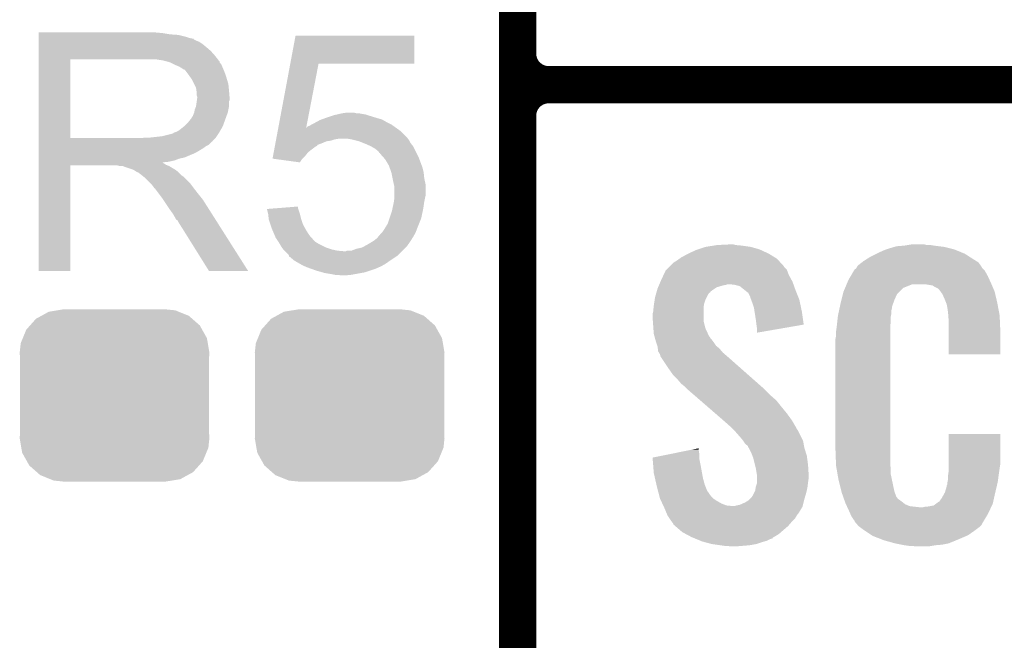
# Model space of a CAD drawing. Extents: x -1.3 to 24.2, y -3.9 to 53.4.
# Tile 17 of 61: x 16.8 to 20.8, y 6.6 to 9.2. Entities that reach past the tile are written whole.
import ezdxf

# ---------------------------------------------------------------- set-up
doc = ezdxf.new("R2010")
doc.units = 0
doc.layers.get('0').update_dxf_attribs({"linetype": 'CONTINUOUS'})
doc.layers.add('UART_I2C_SPI_2_CLICK_V100_GTO', color=14, linetype='CONTINUOUS')
doc.layers.add('UART_I2C_SPI_2_CLICK_V100_GTS', color=12, linetype='CONTINUOUS')

# ---------------------------------------------------------------- blocks, each defined once
blk = doc.blocks.new('CUSTOM_73')
for points in [[(-0.320744, 0.31339), (-0.298526, 0.325596), (0.317222, 0.31339), (0.30335, 0.325596)], [(-0.298526, 0.325596), (-0.268438, 0.342124), (0.30335, 0.325596), (0.2622, 0.342124)], [(-0.268438, 0.342124), (-0.233628, 0.347838), (0.2622, 0.342124), (0.247972, 0.347838)], [(-0.233628, 0.347838), (-0.20955, 0.35179), (0.247972, 0.347838), (0.20955, 0.35179)], [(-0.360486, 0.26887), (-0.34504, 0.286174), (0.357822, 0.26887), (0.348152, 0.286174)], [(-0.34504, 0.286174), (-0.320744, 0.31339), (0.348152, 0.286174), (0.317222, 0.31339)], [(-0.37475, 0.234078), (-0.360486, 0.26887), (0.377262, 0.234078), (0.357822, 0.26887)], [(-0.38735, 0.17526), (-0.383124, 0.213652), (0.38735, 0.17526), (0.380766, 0.213652)], [(-0.383124, 0.213652), (-0.37475, 0.234078), (0.380766, 0.213652), (0.377262, 0.234078)], [(-0.38608, 0.154124), (-0.38735, 0.17526), (0.38608, 0.154124), (0.38735, 0.17526)], [(-0.38608, -0.154124), (-0.38608, 0.154124), (0.38608, -0.154124), (0.38608, 0.154124)], [(-0.38735, -0.17526), (-0.38608, -0.154124), (0.38735, -0.17526), (0.38608, -0.154124)], [(-0.380764, -0.213652), (-0.38735, -0.17526), (0.383124, -0.213652), (0.38735, -0.17526)], [(-0.377262, -0.234078), (-0.380764, -0.213652), (0.374748, -0.234078), (0.383124, -0.213652)], [(-0.35782, -0.26887), (-0.377262, -0.234078), (0.360486, -0.26887), (0.374748, -0.234078)], [(-0.348152, -0.286174), (-0.35782, -0.26887), (0.345038, -0.286174), (0.360486, -0.26887)], [(-0.31722, -0.31339), (-0.348152, -0.286174), (0.320744, -0.31339), (0.345038, -0.286174)], [(-0.30335, -0.325596), (-0.31722, -0.31339), (0.298524, -0.325596), (0.320744, -0.31339)], [(-0.262198, -0.342124), (-0.30335, -0.325596), (0.268438, -0.342124), (0.298524, -0.325596)], [(-0.247972, -0.347838), (-0.262198, -0.342124), (0.233626, -0.347838), (0.268438, -0.342124)], [(-0.20955, -0.35179), (-0.247972, -0.347838), (0.20955, -0.35179), (0.233626, -0.347838)]]:
    blk.add_solid(points)

msp = doc.modelspace()

# ---------------------------------------------------------------- linework, layer by layer
at = {"layer": 'UART_I2C_SPI_2_CLICK_V100_GTO', "const_width": 0.1524}
for points in [[(18.8468, -0.5588), (18.8468, 18.3388)], [(18.8468, 9.017), (18.8468, 11.303)], [(18.9738, 8.89), (24.13, 8.89)], [(18.9738, 8.89), (24.13, 8.89)], [(18.8468, 6.477), (18.8468, 8.763)]]:
    msp.add_lwpolyline(points, dxfattribs=at)
for points in [[(18.8468, 9.017, 0.4142136), (18.9738, 8.89)], [(18.9738, 8.89, 0.4142136), (18.8468, 8.763)], [(18.9738, 8.89, 0.4142136), (18.8468, 8.763)]]:
    msp.add_lwpolyline(points, format="xyb", dxfattribs=at)
at = {"layer": 'UART_I2C_SPI_2_CLICK_V100_GTO'}
for points in [[(16.89102, 9.10082), (16.891022, 9.10336), (17.39646, 9.10082), (17.36852, 9.10336)], [(16.89102, 9.09574), (16.89102, 9.10082), (17.426938, 9.09574), (17.39646, 9.10082)], [(16.89102, 9.0932), (16.89102, 9.09574), (17.4625, 9.0932), (17.426938, 9.09574)], [(16.89102, 9.08558), (16.89102, 9.0932), (17.492978, 9.08558), (17.4625, 9.0932)], [(17.918674, 8.97636), (17.940032, 9.090638), (18.425138, 8.97636), (18.42516, 9.090638)], [(17.940032, 9.090638), (17.940038, 9.09066), (18.42516, 9.090638), (17.940038, 9.09066)], [(16.89102, 9.0805), (16.89102, 9.08558), (17.508222, 9.0805), (17.492978, 9.08558)], [(16.89102, 9.07796), (16.89102, 9.0805), (17.520922, 9.07796), (17.508222, 9.0805)], [(16.89102, 9.077938), (16.89102, 9.07796), (17.52346, 9.077938), (17.520922, 9.07796)], [(16.89102, 9.075414), (16.89102, 9.077938), (17.523474, 9.075414), (17.52346, 9.077938)], [(16.89102, 9.07034), (16.89102, 9.075414), (17.53362, 9.07034), (17.523474, 9.075414)], [(16.89102, 9.065258), (16.89102, 9.07034), (17.546322, 9.065258), (17.53362, 9.07034)], [(16.89102, 9.0551), (16.89102, 9.065258), (17.56156, 9.0551), (17.546322, 9.065258)], [(16.89102, 9.0424), (16.89102, 9.0551), (17.5768, 9.0424), (17.56156, 9.0551)], [(16.891018, 9.006842), (16.89102, 9.02716), (17.61236, 9.006842), (17.594582, 9.02716)], [(16.891018, 8.99414), (16.891018, 9.006842), (17.622238, 8.99414), (17.61236, 9.006842)], [(16.89102, 9.02716), (16.89102, 9.0424), (17.594582, 9.02716), (17.5768, 9.0424)], [(16.891012, 8.671582), (16.891018, 8.99412), (17.02054, 8.671582), (17.020542, 8.99412)], [(16.891018, 8.99412), (16.891018, 8.99414), (17.020542, 8.99412), (17.32788, 8.99414)], [(17.399002, 8.98906), (17.365982, 8.99414), (17.626188, 8.98906), (17.622238, 8.99414)], [(17.417642, 8.983976), (17.399002, 8.98906), (17.63014, 8.983976), (17.626188, 8.98906)], [(17.42694, 8.98144), (17.417642, 8.983976), (17.630144, 8.98144), (17.63014, 8.983976)], [(17.426952, 8.981434), (17.42694, 8.98144), (17.630144, 8.981434), (17.630144, 8.98144)], [(17.44726, 8.97128), (17.426952, 8.981434), (17.63776, 8.97128), (17.630144, 8.981434)], [(17.46504, 8.96366), (17.44726, 8.97128), (17.640808, 8.96366), (17.63776, 8.97128)], [(17.869776, 8.714746), (17.91867, 8.976342), (17.983694, 8.714746), (18.033996, 8.976342)], [(17.91867, 8.976342), (17.918674, 8.97636), (18.033996, 8.976342), (18.425138, 8.97636)], [(17.47351, 8.95858), (17.46504, 8.96366), (17.64284, 8.95858), (17.640808, 8.96366)], [(17.47774, 8.956042), (17.47351, 8.95858), (17.643928, 8.956042), (17.64284, 8.95858)], [(17.485364, 8.95096), (17.47774, 8.956042), (17.646106, 8.95096), (17.643928, 8.956042)], [(17.487904, 8.950952), (17.485364, 8.95096), (17.64611, 8.950952), (17.646106, 8.95096)], [(17.49552, 8.9408), (17.487904, 8.950952), (17.65046, 8.9408), (17.64611, 8.950952)], [(17.50314, 8.93064), (17.49552, 8.9408), (17.653848, 8.93064), (17.65046, 8.9408)], [(17.512212, 8.91794), (17.50314, 8.93064), (17.65808, 8.91794), (17.653848, 8.93064)], [(17.51584, 8.912858), (17.512212, 8.91794), (17.659606, 8.912858), (17.65808, 8.91794)], [(17.526, 8.892538), (17.51584, 8.912858), (17.6657, 8.892538), (17.659606, 8.912858)], [(17.53362, 8.877296), (17.526, 8.892538), (17.667226, 8.877296), (17.6657, 8.892538)], [(17.535072, 8.86714), (17.53362, 8.877296), (17.66824, 8.86714), (17.667226, 8.877296)], [(17.53616, 8.859518), (17.535072, 8.86714), (17.668876, 8.859518), (17.66824, 8.86714)], [(17.536162, 8.846818), (17.53616, 8.859518), (17.669934, 8.846818), (17.668876, 8.859518)], [(17.5387, 8.839196), (17.536162, 8.846818), (17.67057, 8.839196), (17.669934, 8.846818)], [(17.533618, 8.801098), (17.53652, 8.821416), (17.66824, 8.801098), (17.66824, 8.821416)], [(17.53652, 8.821416), (17.537246, 8.826496), (17.66824, 8.821416), (17.670778, 8.826496)], [(17.537246, 8.826496), (17.5387, 8.83666), (17.670778, 8.826496), (17.670778, 8.83666)], [(17.5387, 8.836662), (17.5387, 8.839196), (17.67078, 8.836662), (17.67057, 8.839196)], [(17.5387, 8.83666), (17.5387, 8.836662), (17.670778, 8.83666), (17.67078, 8.836662)], [(17.520918, 8.762998), (17.525998, 8.775698), (17.658538, 8.762998), (17.663156, 8.775698)], [(17.525998, 8.7757), (17.52854, 8.788398), (17.663158, 8.7757), (17.665698, 8.788398)], [(17.525998, 8.775698), (17.525998, 8.7757), (17.663156, 8.775698), (17.663158, 8.7757)], [(17.52854, 8.788398), (17.533618, 8.801098), (17.665698, 8.788398), (17.66824, 8.801098)], [(18.089884, 8.763), (18.0975, 8.765538), (18.24228, 8.763), (18.234666, 8.765538)], [(18.0975, 8.765538), (18.108502, 8.768078), (18.234666, 8.765538), (18.227042, 8.768078)], [(18.108502, 8.768078), (18.119516, 8.77062), (18.227042, 8.768078), (18.2118, 8.77062)], [(18.119516, 8.77062), (18.13052, 8.77316), (18.2118, 8.77062), (18.199102, 8.77316)], [(18.13052, 8.77316), (18.148302, 8.7757), (18.188942, 8.77316), (18.178782, 8.7757)], [(17.487898, 8.722358), (17.5006, 8.73506), (17.643762, 8.722358), (17.64838, 8.73506)], [(17.5006, 8.73506), (17.510758, 8.747758), (17.64838, 8.73506), (17.652998, 8.747758)], [(17.510758, 8.747758), (17.513298, 8.7503), (17.652998, 8.747758), (17.653922, 8.7503)], [(17.513298, 8.7503), (17.51584, 8.755378), (17.653922, 8.7503), (17.655768, 8.755378)], [(17.51584, 8.755378), (17.520918, 8.762998), (17.655768, 8.755378), (17.658538, 8.762998)], [(17.998444, 8.722362), (18.006058, 8.727438), (18.338288, 8.722362), (18.33118, 8.727438)], [(18.006058, 8.727438), (18.006062, 8.72744), (18.33118, 8.727438), (18.331178, 8.72744)], [(18.006062, 8.72744), (18.01622, 8.73252), (18.331178, 8.72744), (18.32102, 8.73252)], [(18.01622, 8.73252), (18.025364, 8.7376), (18.32102, 8.73252), (18.31086, 8.7376)], [(18.025364, 8.7376), (18.039082, 8.74522), (18.31086, 8.7376), (18.297528, 8.74522)], [(18.039082, 8.74522), (18.046066, 8.74776), (18.297528, 8.74522), (18.293082, 8.74776)], [(18.046066, 8.74776), (18.060034, 8.75284), (18.293082, 8.74776), (18.2753, 8.75284)], [(18.060034, 8.75284), (18.06702, 8.75538), (18.2753, 8.75284), (18.267046, 8.75538)], [(18.06702, 8.75538), (18.089884, 8.763), (18.267046, 8.75538), (18.24228, 8.763)], [(17.393918, 8.67918), (17.434558, 8.68934), (17.618286, 8.67918), (17.625062, 8.68934)], [(17.437096, 8.68934), (17.444716, 8.694418), (17.625062, 8.68934), (17.628024, 8.694418)], [(17.444716, 8.694418), (17.452338, 8.69696), (17.628024, 8.694418), (17.629506, 8.69696)], [(17.452338, 8.69696), (17.462498, 8.702038), (17.629506, 8.69696), (17.632468, 8.702038)], [(17.462498, 8.702038), (17.484722, 8.719818), (17.632468, 8.702038), (17.64284, 8.719818)], [(17.484722, 8.719818), (17.487898, 8.722358), (17.64284, 8.719818), (17.643762, 8.722358)], [(17.861704, 8.671558), (17.867402, 8.702038), (18.39722, 8.671558), (18.366742, 8.702038)], [(17.867402, 8.702038), (17.869342, 8.712424), (18.366742, 8.702038), (18.352202, 8.712424)], [(17.869342, 8.712424), (17.869772, 8.714718), (17.98324, 8.712424), (17.9832, 8.714718)], [(17.869772, 8.714718), (17.869776, 8.714746), (17.984592, 8.714718), (17.985746, 8.714746)], [(17.983686, 8.714696), (17.9832, 8.714718), (17.983686, 8.714696), (17.984592, 8.714718)], [(17.98324, 8.712424), (17.983686, 8.714696), (18.352202, 8.712424), (18.34902, 8.714696)], [(17.983686, 8.714696), (17.983694, 8.714746), (18.34902, 8.714696), (18.34895, 8.714746)], [(17.985746, 8.714746), (17.990824, 8.71982), (18.34895, 8.714746), (18.341846, 8.71982)], [(17.990824, 8.71982), (17.998444, 8.722362), (18.341846, 8.71982), (18.338288, 8.722362)], [(16.89101, 8.65886), (16.891012, 8.661394), (17.602178, 8.65886), (17.6022, 8.661394)], [(16.89101, 8.658854), (16.89101, 8.65886), (17.599654, 8.658854), (17.602178, 8.65886)], [(16.89101, 8.643618), (16.89101, 8.658854), (17.584416, 8.643618), (17.599654, 8.658854)], [(16.891012, 8.67156), (16.891012, 8.671582), (17.310098, 8.67156), (17.02054, 8.671582)], [(16.891012, 8.661394), (16.891012, 8.67156), (17.6022, 8.661394), (17.61236, 8.67156)], [(17.310098, 8.67156), (17.327864, 8.674098), (17.61236, 8.67156), (17.614898, 8.674098)], [(17.327864, 8.674098), (17.32788, 8.6741), (17.614898, 8.674098), (17.614898, 8.6741)], [(17.348198, 8.6741), (17.393918, 8.67918), (17.614898, 8.6741), (17.618286, 8.67918)], [(17.85648, 8.643604), (17.857908, 8.65124), (18.02892, 8.643604), (18.04924, 8.65124)], [(17.857908, 8.65124), (17.859332, 8.658858), (18.04924, 8.65124), (18.067018, 8.658858)], [(17.859332, 8.658858), (17.859806, 8.6614), (18.067018, 8.658858), (18.084798, 8.6614)], [(17.859806, 8.6614), (17.860756, 8.666478), (18.084798, 8.6614), (18.100038, 8.666478)], [(17.860756, 8.666478), (17.86123, 8.66902), (18.100038, 8.666478), (18.115278, 8.66902)], [(17.86123, 8.66902), (17.861704, 8.671558), (18.399124, 8.66902), (18.39722, 8.671558)], [(18.16862, 8.66648), (18.153378, 8.66902), (18.40103, 8.66648), (18.399124, 8.66902)], [(18.188948, 8.661398), (18.16862, 8.66648), (18.40484, 8.661398), (18.40103, 8.66648)], [(18.199098, 8.65886), (18.188948, 8.661398), (18.40611, 8.65886), (18.40484, 8.661398)], [(18.21815, 8.65124), (18.199098, 8.65886), (18.40992, 8.65124), (18.40611, 8.65886)], [(18.2245, 8.6487), (18.21815, 8.65124), (18.411954, 8.6487), (18.40992, 8.65124)], [(18.247358, 8.63854), (18.2245, 8.6487), (18.420082, 8.63854), (18.411954, 8.6487)], [(16.89101, 8.638538), (16.89101, 8.643618), (17.57426, 8.638538), (17.584416, 8.643618)], [(16.89101, 8.630918), (16.89101, 8.638538), (17.564098, 8.630918), (17.57426, 8.638538)], [(16.89101, 8.61568), (16.89101, 8.630918), (17.5387, 8.61568), (17.564098, 8.630918)], [(16.89101, 8.60806), (16.89101, 8.61568), (17.52346, 8.60806), (17.5387, 8.61568)], [(16.89101, 8.59282), (16.89101, 8.60806), (17.487898, 8.59282), (17.52346, 8.60806)], [(17.848412, 8.60044), (17.850786, 8.613138), (17.98066, 8.60044), (17.990818, 8.613138)], [(17.850786, 8.613138), (17.852686, 8.6233), (17.990818, 8.613138), (18.00352, 8.6233)], [(17.852686, 8.6233), (17.855534, 8.638538), (18.00352, 8.6233), (18.02384, 8.638538)], [(17.855534, 8.638538), (17.856008, 8.641074), (18.02384, 8.638538), (18.028906, 8.641074)], [(17.856008, 8.641074), (17.85648, 8.643604), (18.028906, 8.641074), (18.02892, 8.643604)], [(18.247362, 8.638538), (18.247358, 8.63854), (18.420082, 8.638538), (18.420082, 8.63854)], [(18.265138, 8.628382), (18.247362, 8.638538), (18.42516, 8.628382), (18.420082, 8.638538)], [(18.277838, 8.618222), (18.265138, 8.628382), (18.43024, 8.618222), (18.42516, 8.628382)], [(18.282916, 8.610608), (18.277838, 8.618222), (18.434048, 8.610608), (18.43024, 8.618222)], [(18.285438, 8.6106), (18.282916, 8.610608), (18.434052, 8.6106), (18.434048, 8.610608)], [(18.28546, 8.608066), (18.285438, 8.6106), (18.435318, 8.608066), (18.434052, 8.6106)], [(18.29901, 8.59282), (18.28546, 8.608066), (18.44294, 8.59282), (18.435318, 8.608066)], [(16.891008, 8.569958), (16.89101, 8.572466), (17.399004, 8.569958), (17.396492, 8.572466)], [(16.891008, 8.567418), (16.891008, 8.569958), (17.404082, 8.567418), (17.399004, 8.569958)], [(16.891008, 8.56234), (16.891008, 8.567418), (17.4117, 8.56234), (17.404082, 8.567418)], [(16.89101, 8.587738), (16.89101, 8.59282), (17.465038, 8.587738), (17.487898, 8.59282)], [(16.89101, 8.58012), (16.89101, 8.587738), (17.444718, 8.58012), (17.465038, 8.587738)], [(16.89101, 8.57504), (16.89101, 8.58012), (17.421858, 8.57504), (17.444718, 8.58012)], [(16.89101, 8.572466), (16.89101, 8.57504), (17.396492, 8.572466), (17.421858, 8.57504)], [(17.846044, 8.587762), (17.848412, 8.60044), (17.967982, 8.587762), (17.98066, 8.60044)], [(17.846206, 8.58774), (17.846044, 8.587762), (17.96796, 8.58774), (17.967982, 8.587762)], [(17.957788, 8.572502), (17.846206, 8.58774), (17.957788, 8.572502), (17.96796, 8.58774)], [(18.305778, 8.585202), (18.29901, 8.59282), (18.445798, 8.585202), (18.44294, 8.59282)], [(18.32102, 8.559802), (18.305778, 8.585202), (18.455322, 8.559802), (18.445798, 8.585202)], [(16.891, 8.128022), (16.891008, 8.559778), (17.020518, 8.128022), (17.02054, 8.559778)], [(16.891008, 8.5598), (16.891008, 8.56234), (17.418052, 8.5598), (17.4117, 8.56234)], [(16.891008, 8.559778), (16.891008, 8.5598), (17.02054, 8.559778), (17.213578, 8.5598)], [(17.223738, 8.55726), (17.213578, 8.5598), (17.424402, 8.55726), (17.418052, 8.5598)], [(17.238974, 8.554726), (17.236434, 8.55726), (17.428626, 8.554726), (17.424402, 8.55726)], [(17.241516, 8.55472), (17.238974, 8.554726), (17.428636, 8.55472), (17.428626, 8.554726)], [(17.271998, 8.54456), (17.241516, 8.55472), (17.445568, 8.54456), (17.428636, 8.55472)], [(17.277078, 8.54202), (17.271998, 8.54456), (17.4498, 8.54202), (17.445568, 8.54456)], [(17.282158, 8.53948), (17.277078, 8.54202), (17.452976, 8.53948), (17.4498, 8.54202)], [(17.289778, 8.534402), (17.282158, 8.53948), (17.459324, 8.534402), (17.452976, 8.53948)], [(17.294856, 8.531862), (17.289778, 8.534402), (17.462498, 8.531862), (17.459324, 8.534402)], [(17.297394, 8.53186), (17.294856, 8.531862), (17.4625, 8.53186), (17.462498, 8.531862)], [(17.29994, 8.529322), (17.297394, 8.53186), (17.465038, 8.529322), (17.4625, 8.53186)], [(17.3101, 8.5217), (17.29994, 8.529322), (17.47266, 8.5217), (17.465038, 8.529322)], [(18.323792, 8.552178), (18.32102, 8.559802), (18.45818, 8.552178), (18.455322, 8.559802)], [(18.331178, 8.53186), (18.323792, 8.552178), (18.46326, 8.53186), (18.45818, 8.552178)], [(18.33118, 8.531858), (18.331178, 8.53186), (18.46326, 8.531858), (18.46326, 8.53186)], [(18.33626, 8.50646), (18.33118, 8.531858), (18.4658, 8.50646), (18.46326, 8.531858)], [(17.313276, 8.51916), (17.3101, 8.5217), (17.4752, 8.51916), (17.47266, 8.5217)], [(17.319628, 8.514078), (17.313276, 8.51916), (17.482822, 8.514078), (17.4752, 8.51916)], [(17.322798, 8.511542), (17.319628, 8.514078), (17.485358, 8.511542), (17.482822, 8.514078)], [(17.345662, 8.488678), (17.322798, 8.511542), (17.50822, 8.488678), (17.485358, 8.511542)], [(17.353278, 8.48106), (17.345662, 8.488678), (17.513936, 8.48106), (17.50822, 8.488678)], [(18.34134, 8.4836), (18.33626, 8.50646), (18.47088, 8.4836), (18.4658, 8.50646)], [(17.360898, 8.4709), (17.353278, 8.48106), (17.521556, 8.4709), (17.513936, 8.48106)], [(17.36217, 8.46836), (17.360898, 8.4709), (17.52346, 8.46836), (17.521556, 8.4709)], [(17.363434, 8.465834), (17.36217, 8.46836), (17.525426, 8.465834), (17.52346, 8.46836)], [(17.36597, 8.46582), (17.363434, 8.465834), (17.525436, 8.46582), (17.525426, 8.465834)], [(17.381216, 8.4455), (17.36597, 8.46582), (17.54124, 8.4455), (17.525436, 8.46582)], [(17.39646, 8.42518), (17.381216, 8.4455), (17.557496, 8.42518), (17.54124, 8.4455)], [(18.341342, 8.483598), (18.34134, 8.4836), (18.47088, 8.483598), (18.47088, 8.4836)], [(18.34388, 8.473442), (18.341342, 8.483598), (18.47088, 8.473442), (18.47088, 8.483598)], [(18.34388, 8.435338), (18.34388, 8.473442), (18.47088, 8.435338), (18.47088, 8.473442)], [(17.399848, 8.420098), (17.39646, 8.42518), (17.56156, 8.420098), (17.557496, 8.42518)], [(17.418474, 8.39216), (17.399848, 8.420098), (17.57934, 8.39216), (17.56156, 8.420098)], [(18.338074, 8.3947), (18.34134, 8.40994), (18.46326, 8.3947), (18.465436, 8.40994)], [(18.34134, 8.40994), (18.341702, 8.41248), (18.465436, 8.40994), (18.4658, 8.41248)], [(18.341702, 8.41248), (18.343516, 8.42518), (18.4658, 8.41248), (18.46834, 8.42518)], [(18.343516, 8.42518), (18.34388, 8.427722), (18.46834, 8.42518), (18.468974, 8.427722)], [(18.34388, 8.427722), (18.34388, 8.435338), (18.468974, 8.427722), (18.47088, 8.435338)], [(17.42694, 8.37946), (17.418474, 8.39216), (17.587398, 8.37946), (17.57934, 8.39216)], [(17.43964, 8.361682), (17.42694, 8.37946), (17.598678, 8.361682), (17.587398, 8.37946)], [(17.823186, 8.381976), (17.855208, 8.384538), (17.951036, 8.381976), (17.950182, 8.384538)], [(17.82826, 8.36168), (17.823186, 8.381976), (17.957798, 8.36168), (17.951036, 8.381976)], [(17.855208, 8.384538), (17.95018, 8.392136), (17.950182, 8.384538), (17.95018, 8.392136)], [(18.323558, 8.343898), (18.33372, 8.374382), (18.453098, 8.343898), (18.45963, 8.374382)], [(18.33372, 8.374382), (18.334808, 8.37946), (18.45963, 8.374382), (18.46072, 8.37946)], [(18.334808, 8.37946), (18.338074, 8.3947), (18.46072, 8.37946), (18.46326, 8.3947)], [(17.4498, 8.343898), (17.43964, 8.361682), (17.609962, 8.343898), (17.598678, 8.361682)], [(17.452338, 8.338826), (17.4498, 8.343898), (17.61318, 8.338826), (17.609962, 8.343898)], [(17.457414, 8.336282), (17.452338, 8.338826), (17.614794, 8.336282), (17.61318, 8.338826)], [(17.459962, 8.3312), (17.457414, 8.336282), (17.618018, 8.3312), (17.614794, 8.336282)], [(17.586958, 8.12801), (17.459962, 8.3312), (17.746934, 8.12801), (17.618018, 8.3312)], [(17.830518, 8.341362), (17.82826, 8.36168), (17.96288, 8.341362), (17.957798, 8.36168)], [(17.8308, 8.338822), (17.830518, 8.341362), (17.963728, 8.338822), (17.96288, 8.341362)], [(17.837576, 8.318498), (17.8308, 8.338822), (17.9705, 8.318498), (17.963728, 8.338822)], [(18.31594, 8.32104), (18.323558, 8.343898), (18.443954, 8.32104), (18.453098, 8.343898)], [(17.8435, 8.30072), (17.837576, 8.318498), (17.980378, 8.30072), (17.9705, 8.318498)], [(17.845678, 8.29564), (17.8435, 8.30072), (17.9832, 8.29564), (17.980378, 8.30072)], [(17.854388, 8.275318), (17.845678, 8.29564), (17.9959, 8.275318), (17.9832, 8.29564)], [(18.285466, 8.277866), (18.293078, 8.285478), (18.425888, 8.277866), (18.43024, 8.285478)], [(18.293078, 8.285478), (18.29308, 8.28548), (18.43024, 8.285478), (18.43024, 8.28548)], [(18.29308, 8.28548), (18.30324, 8.30072), (18.43024, 8.28548), (18.435954, 8.30072)], [(18.30324, 8.30072), (18.306414, 8.3058), (18.435954, 8.30072), (18.43786, 8.3058)], [(18.306414, 8.3058), (18.31594, 8.32104), (18.43786, 8.3058), (18.443954, 8.32104)], [(17.85874, 8.26516), (17.854388, 8.275318), (18.00479, 8.26516), (17.9959, 8.275318)], [(17.865516, 8.255), (17.85874, 8.26516), (18.013678, 8.255), (18.00479, 8.26516)], [(17.868902, 8.24992), (17.865516, 8.255), (18.01876, 8.24992), (18.013678, 8.255)], [(17.870428, 8.247378), (17.868902, 8.24992), (18.021302, 8.247378), (18.01876, 8.24992)], [(17.874998, 8.23976), (17.870428, 8.247378), (18.034, 8.23976), (18.021302, 8.247378)], [(18.23466, 8.23722), (18.251596, 8.247382), (18.40012, 8.23722), (18.40738, 8.247382)], [(18.251596, 8.247382), (18.26006, 8.25246), (18.40738, 8.247382), (18.410554, 8.25246)], [(18.26006, 8.25246), (18.272762, 8.262622), (18.410554, 8.25246), (18.416904, 8.262622)], [(18.272762, 8.262622), (18.276826, 8.2677), (18.416904, 8.262622), (18.42008, 8.2677)], [(18.276826, 8.2677), (18.282928, 8.27532), (18.42008, 8.2677), (18.424434, 8.27532)], [(18.282928, 8.27532), (18.28546, 8.275342), (18.424434, 8.27532), (18.424446, 8.275342)], [(18.28546, 8.275342), (18.285466, 8.277866), (18.424446, 8.275342), (18.425888, 8.277866)], [(17.884138, 8.224522), (17.874998, 8.23976), (18.064478, 8.224522), (18.034, 8.23976)], [(17.88414, 8.22452), (17.884138, 8.224522), (18.064482, 8.22452), (18.064478, 8.224522)], [(17.889858, 8.2169), (17.88414, 8.22452), (18.087342, 8.2169), (18.064482, 8.22452)], [(17.89176, 8.214362), (17.889858, 8.2169), (18.098764, 8.214362), (18.087342, 8.2169)], [(17.894302, 8.21182), (17.89176, 8.214362), (18.110202, 8.21182), (18.098764, 8.214362)], [(17.896842, 8.20928), (17.894302, 8.21182), (18.138138, 8.20928), (18.110202, 8.21182)], [(17.912076, 8.194042), (17.896842, 8.20928), (18.359122, 8.194042), (18.37436, 8.20928)], [(18.138138, 8.20928), (18.145764, 8.209282), (18.37436, 8.20928), (18.374362, 8.209282)], [(18.145764, 8.209282), (18.150844, 8.21182), (18.374362, 8.209282), (18.3769, 8.21182)], [(18.150844, 8.21182), (18.168624, 8.211822), (18.3769, 8.21182), (18.376902, 8.211822)], [(18.168624, 8.211822), (18.188942, 8.21944), (18.376902, 8.211822), (18.38452, 8.21944)], [(18.188942, 8.21944), (18.211802, 8.22452), (18.38452, 8.21944), (18.3896, 8.22452)], [(18.211802, 8.22452), (18.22094, 8.229598), (18.3896, 8.22452), (18.394678, 8.229598)], [(18.22094, 8.229598), (18.23466, 8.23722), (18.394678, 8.229598), (18.40012, 8.23722)], [(19.542758, 8.19912), (19.575782, 8.21436), (19.87296, 8.19912), (19.840304, 8.21436)], [(19.575782, 8.21436), (19.5834, 8.2169), (19.840304, 8.21436), (19.83486, 8.2169)], [(19.5834, 8.2169), (19.61388, 8.22706), (19.83486, 8.2169), (19.799302, 8.22706)], [(19.61388, 8.22706), (19.646054, 8.23214), (19.799302, 8.22706), (19.76374, 8.23214)], [(19.646054, 8.23214), (19.662142, 8.23468), (19.76374, 8.23214), (19.738342, 8.23468)], [(19.662142, 8.23468), (19.71294, 8.23722), (19.738342, 8.23468), (19.728182, 8.23722)], [(20.312376, 8.199118), (20.32254, 8.2042), (20.67306, 8.199118), (20.66072, 8.2042)], [(20.32254, 8.2042), (20.3454, 8.21436), (20.66072, 8.2042), (20.636046, 8.21436)], [(20.3454, 8.21436), (20.353014, 8.216898), (20.636046, 8.21436), (20.629882, 8.216898)], [(20.353014, 8.216898), (20.36826, 8.22198), (20.629882, 8.216898), (20.609558, 8.22198)], [(20.36826, 8.22198), (20.385194, 8.22706), (20.609558, 8.22198), (20.58924, 8.22706)], [(20.385194, 8.22706), (20.393662, 8.2296), (20.58924, 8.22706), (20.56892, 8.2296)], [(20.393662, 8.2296), (20.42414, 8.23214), (20.56892, 8.2296), (20.5486, 8.23214)], [(20.42414, 8.23214), (20.43938, 8.23468), (20.5486, 8.23214), (20.533362, 8.23468)], [(20.43938, 8.23468), (20.454622, 8.23722), (20.518122, 8.23468), (20.507962, 8.23722)], [(17.912926, 8.1915), (17.912076, 8.194042), (18.35658, 8.1915), (18.359122, 8.194042)], [(17.914616, 8.186436), (17.912926, 8.1915), (18.348984, 8.186436), (18.35658, 8.1915)], [(17.917154, 8.18642), (17.914616, 8.186436), (18.34896, 8.18642), (18.348984, 8.186436)], [(17.919702, 8.183878), (17.917154, 8.18642), (18.345146, 8.183878), (18.34896, 8.18642)], [(17.934942, 8.17118), (17.919702, 8.183878), (18.3261, 8.17118), (18.345146, 8.183878)], [(17.957168, 8.158478), (17.934942, 8.17118), (18.30832, 8.158478), (18.3261, 8.17118)], [(19.469096, 8.148316), (19.484342, 8.163562), (19.933922, 8.148316), (19.919948, 8.163562)], [(19.484342, 8.163562), (19.49704, 8.171178), (19.919948, 8.163562), (19.912968, 8.171178)], [(19.49704, 8.171178), (19.507704, 8.178798), (19.912968, 8.171178), (19.905982, 8.178798)], [(19.507704, 8.178798), (19.51482, 8.183882), (19.905982, 8.178798), (19.897722, 8.183882)], [(19.51482, 8.183882), (19.542758, 8.19912), (19.897722, 8.183882), (19.87296, 8.19912)], [(20.236184, 8.150862), (20.252506, 8.163558), (20.73801, 8.150862), (20.728942, 8.163558)], [(20.252506, 8.163558), (20.25904, 8.16864), (20.728942, 8.163558), (20.720812, 8.16864)], [(20.25904, 8.16864), (20.271014, 8.17626), (20.720812, 8.16864), (20.70862, 8.17626)], [(20.271014, 8.17626), (20.286982, 8.18642), (20.70862, 8.17626), (20.692816, 8.18642)], [(20.286982, 8.18642), (20.312376, 8.199118), (20.692816, 8.18642), (20.67306, 8.199118)], [(17.020518, 8.128), (16.891, 8.128022), (17.020518, 8.128), (17.020518, 8.128022)], [(17.74694, 8.128), (17.746934, 8.12801), (17.74694, 8.128), (17.586958, 8.12801)], [(17.970498, 8.15086), (17.957168, 8.158478), (18.294984, 8.15086), (18.30832, 8.158478)], [(17.976426, 8.14832), (17.970498, 8.15086), (18.290538, 8.14832), (18.294984, 8.15086)], [(17.988282, 8.14324), (17.976426, 8.14832), (18.279108, 8.14324), (18.290538, 8.14832)], [(18.002506, 8.13816), (17.988282, 8.14324), (18.26768, 8.13816), (18.279108, 8.14324)], [(18.02384, 8.13054), (18.002506, 8.13816), (18.24482, 8.13054), (18.26768, 8.13816)], [(18.05051, 8.12292), (18.02384, 8.13054), (18.22196, 8.12292), (18.24482, 8.13054)], [(18.059398, 8.12038), (18.05051, 8.12292), (18.20799, 8.12038), (18.22196, 8.12292)], [(19.443022, 8.112758), (19.451322, 8.13054), (19.95424, 8.112758), (19.947572, 8.13054)], [(19.451322, 8.13054), (19.453856, 8.133076), (19.947572, 8.13054), (19.94662, 8.133076)], [(19.453856, 8.133076), (19.46402, 8.14324), (19.94662, 8.133076), (19.936462, 8.14324)], [(19.46402, 8.14324), (19.469096, 8.148316), (19.936462, 8.14324), (19.933922, 8.148316)], [(20.207044, 8.10768), (20.220494, 8.130538), (20.76704, 8.10768), (20.754342, 8.130538)], [(20.220494, 8.130538), (20.223486, 8.135622), (20.754342, 8.130538), (20.74926, 8.135622)], [(20.223486, 8.135622), (20.228562, 8.138166), (20.74926, 8.135622), (20.746716, 8.138166)], [(20.228562, 8.138166), (20.230082, 8.1407), (20.746716, 8.138166), (20.744182, 8.1407)], [(20.230082, 8.1407), (20.23313, 8.145778), (20.744182, 8.1407), (20.74164, 8.145778)], [(20.23313, 8.145778), (20.236184, 8.150862), (20.74164, 8.145778), (20.73801, 8.150862)], [(18.08988, 8.1153), (18.059398, 8.12038), (18.18005, 8.1153), (18.20799, 8.12038)], [(18.102578, 8.11276), (18.08988, 8.1153), (18.166082, 8.11276), (18.18005, 8.1153)], [(18.125438, 8.11022), (18.115278, 8.11276), (18.138142, 8.11022), (18.166082, 8.11276)], [(19.425918, 8.07466), (19.430272, 8.084818), (19.97311, 8.07466), (19.96948, 8.084818)], [(19.430272, 8.084818), (19.43354, 8.09244), (19.96948, 8.084818), (19.965324, 8.09244)], [(19.43354, 8.09244), (19.443022, 8.112758), (19.965324, 8.09244), (19.95424, 8.112758)], [(20.192732, 8.07974), (20.19808, 8.092442), (20.77974, 8.07974), (20.773968, 8.092442)], [(20.19808, 8.092442), (20.207044, 8.10768), (20.773968, 8.092442), (20.76704, 8.10768)], [(19.413942, 8.041634), (19.414668, 8.04417), (19.634186, 8.041634), (19.6342, 8.04417)], [(19.414668, 8.04417), (19.416848, 8.0518), (19.6342, 8.04417), (19.64436, 8.0518)], [(19.416848, 8.0518), (19.4183, 8.056882), (19.64436, 8.0518), (19.651982, 8.056882)], [(19.4183, 8.056882), (19.420474, 8.061958), (19.651982, 8.056882), (19.659596, 8.061958)], [(19.420474, 8.061958), (19.423742, 8.06958), (19.659596, 8.061958), (19.685, 8.06958)], [(19.423742, 8.06958), (19.42483, 8.07212), (19.685, 8.06958), (19.697698, 8.07212)], [(19.42483, 8.07212), (19.425918, 8.074658), (19.697698, 8.07212), (19.705318, 8.074658)], [(19.425918, 8.074658), (19.425918, 8.07466), (19.705318, 8.074658), (19.712938, 8.07466)], [(19.733258, 8.07212), (19.712938, 8.07466), (19.974016, 8.07212), (19.97311, 8.07466)], [(19.753576, 8.067042), (19.733258, 8.07212), (19.97583, 8.067042), (19.974016, 8.07212)], [(19.775806, 8.04926), (19.753576, 8.067042), (19.98218, 8.04926), (19.97583, 8.067042)], [(19.77898, 8.04672), (19.775806, 8.04926), (19.983196, 8.04672), (19.98218, 8.04926)], [(19.789136, 8.0391), (19.77898, 8.04672), (19.986244, 8.0391), (19.983196, 8.04672)], [(20.17522, 8.034016), (20.177762, 8.044182), (20.396198, 8.034016), (20.406364, 8.044182)], [(20.177762, 8.044182), (20.184174, 8.059416), (20.406364, 8.044182), (20.4216, 8.059416)], [(20.184174, 8.059416), (20.190592, 8.074658), (20.4216, 8.059416), (20.459696, 8.074658)], [(20.190592, 8.07466), (20.192732, 8.07974), (20.781918, 8.07466), (20.77974, 8.07974)], [(20.190592, 8.074658), (20.190592, 8.07466), (20.459696, 8.074658), (20.510498, 8.07466)], [(20.540978, 8.06958), (20.510498, 8.07466), (20.784096, 8.06958), (20.781918, 8.07466)], [(20.548598, 8.064502), (20.540978, 8.06958), (20.786272, 8.064502), (20.784096, 8.06958)], [(20.563836, 8.056882), (20.548598, 8.064502), (20.789536, 8.056882), (20.786272, 8.064502)], [(20.568918, 8.051802), (20.563836, 8.056882), (20.791714, 8.051802), (20.789536, 8.056882)], [(20.574364, 8.044178), (20.568918, 8.051802), (20.79498, 8.044178), (20.791714, 8.051802)], [(20.581618, 8.034022), (20.574364, 8.044178), (20.79737, 8.034022), (20.79498, 8.044178)], [(19.404232, 7.99592), (19.406576, 8.011158), (19.6088, 7.99592), (19.61388, 8.011158)], [(19.406576, 8.011158), (19.40814, 8.021322), (19.61388, 8.011158), (19.618962, 8.021322)], [(19.40814, 8.021322), (19.41104, 8.031478), (19.618962, 8.021322), (19.62404, 8.031478)], [(19.41104, 8.031478), (19.413218, 8.039096), (19.62404, 8.031478), (19.62912, 8.039096)], [(19.413218, 8.039096), (19.413942, 8.041634), (19.62912, 8.039096), (19.634186, 8.041634)], [(19.796758, 8.023864), (19.789136, 8.0391), (19.992338, 8.023864), (19.986244, 8.0391)], [(19.79676, 8.021324), (19.796758, 8.023864), (19.993354, 8.021324), (19.992338, 8.023864)], [(19.800572, 8.011158), (19.79676, 8.021324), (19.99742, 8.011158), (19.993354, 8.021324)], [(19.80438, 8.001), (19.800572, 8.011158), (19.99956, 8.001), (19.99742, 8.011158)], [(20.16506, 7.99338), (20.169504, 8.01116), (20.379574, 7.99338), (20.38604, 8.01116)], [(20.169504, 8.01116), (20.17522, 8.034016), (20.38604, 8.01116), (20.396198, 8.034016)], [(20.59178, 8.01116), (20.581618, 8.034022), (20.80275, 8.01116), (20.79737, 8.034022)], [(20.595844, 8.001), (20.59178, 8.01116), (20.80514, 8.001), (20.80275, 8.01116)], [(19.39798, 7.952742), (19.40052, 7.962902), (19.60626, 7.952742), (19.60626, 7.962902)], [(19.40052, 7.962902), (19.402296, 7.980678), (19.60626, 7.962902), (19.60626, 7.980678)], [(19.402296, 7.980678), (19.40306, 7.9883), (19.60626, 7.980678), (19.60753, 7.9883)], [(19.40306, 7.9883), (19.404232, 7.99592), (19.60753, 7.9883), (19.6088, 7.99592)], [(19.811998, 7.978142), (19.80438, 8.001), (20.004372, 7.978142), (19.99956, 8.001)], [(19.814406, 7.9629), (19.811998, 7.978142), (20.00758, 7.9629), (20.004372, 7.978142)], [(19.81962, 7.92988), (19.814406, 7.9629), (20.012286, 7.92988), (20.00758, 7.9629)], [(20.157038, 7.955278), (20.159712, 7.967978), (20.37334, 7.955278), (20.37334, 7.967978)], [(20.159712, 7.967978), (20.16185, 7.978138), (20.37334, 7.967978), (20.37588, 7.978138)], [(20.16185, 7.978138), (20.16292, 7.983216), (20.37588, 7.978138), (20.37588, 7.983216)], [(20.16292, 7.983216), (20.16506, 7.99338), (20.37588, 7.983216), (20.379574, 7.99338)], [(20.59686, 7.99846), (20.595844, 8.001), (20.805624, 7.99846), (20.80514, 8.001)], [(20.599398, 7.993384), (20.59686, 7.99846), (20.806592, 7.993384), (20.805624, 7.99846)], [(20.5994, 7.990842), (20.599398, 7.993384), (20.807076, 7.990842), (20.806592, 7.993384)], [(20.60194, 7.978138), (20.5994, 7.990842), (20.809496, 7.978138), (20.807076, 7.990842)], [(20.60448, 7.96036), (20.60194, 7.978138), (20.812882, 7.96036), (20.809496, 7.978138)], [(19.39798, 7.940038), (19.39798, 7.952742), (19.60626, 7.940038), (19.60626, 7.952742)], [(19.39907, 7.924798), (19.39798, 7.940038), (19.60626, 7.924798), (19.60626, 7.940038)], [(19.40052, 7.90448), (19.39907, 7.924798), (19.61134, 7.90448), (19.60626, 7.924798)], [(19.82216, 7.90956), (19.81962, 7.92988), (20.01518, 7.90956), (20.012286, 7.92988)], [(20.150102, 7.901938), (20.15236, 7.92226), (20.36826, 7.901938), (20.3708, 7.92226)], [(20.15236, 7.92226), (20.154616, 7.942578), (20.3708, 7.92226), (20.3708, 7.942578)], [(20.154616, 7.942578), (20.1549, 7.945118), (20.3708, 7.942578), (20.371308, 7.945118)], [(20.1549, 7.945118), (20.157038, 7.955278), (20.371308, 7.945118), (20.37334, 7.955278)], [(20.605458, 7.947658), (20.60448, 7.96036), (20.8153, 7.947658), (20.812882, 7.96036)], [(20.60702, 7.92734), (20.605458, 7.947658), (20.816184, 7.92734), (20.8153, 7.947658)], [(20.60702, 7.88924), (20.60702, 7.92734), (20.81784, 7.88924), (20.816184, 7.92734)], [(19.401302, 7.894318), (19.40052, 7.90448), (19.61388, 7.894318), (19.61134, 7.90448)], [(19.40306, 7.871462), (19.401302, 7.894318), (19.624432, 7.871462), (19.61388, 7.894318)], [(19.822162, 7.909556), (19.82216, 7.90956), (20.01518, 7.909556), (20.01518, 7.90956)], [(19.8247, 7.89178), (19.822162, 7.909556), (19.912542, 7.89178), (20.01518, 7.909556)], [(19.8247, 7.876566), (19.8247, 7.89178), (19.8247, 7.876566), (19.912542, 7.89178)], [(20.14728, 7.88162), (20.14982, 7.8994), (20.36826, 7.88162), (20.36826, 7.8994)], [(20.14728, 7.863842), (20.14728, 7.88162), (20.36826, 7.863842), (20.36826, 7.88162)], [(20.14982, 7.8994), (20.150102, 7.901938), (20.36826, 7.8994), (20.36826, 7.901938)], [(20.60702, 7.787662), (20.60702, 7.88924), (20.817818, 7.787662), (20.81784, 7.88924)], [(19.405832, 7.8613), (19.40306, 7.871462), (19.629122, 7.8613), (19.624432, 7.871462)], [(19.406526, 7.858756), (19.405832, 7.8613), (19.631662, 7.858756), (19.629122, 7.8613)], [(19.407912, 7.85368), (19.406526, 7.858756), (19.634202, 7.85368), (19.631662, 7.858756)], [(19.409298, 7.848598), (19.407912, 7.85368), (19.63928, 7.848598), (19.634202, 7.85368)], [(19.410682, 7.84352), (19.409298, 7.848598), (19.64309, 7.84352), (19.63928, 7.848598)], [(19.412376, 7.83844), (19.410682, 7.84352), (19.6469, 7.83844), (19.64309, 7.84352)], [(20.14474, 7.851142), (20.14728, 7.863842), (20.36826, 7.851142), (20.36826, 7.863842)], [(20.14474, 7.40156), (20.14474, 7.851142), (20.36826, 7.40156), (20.36826, 7.851142)], [(19.417454, 7.823198), (19.412376, 7.83844), (19.657062, 7.823198), (19.6469, 7.83844)], [(19.418298, 7.820662), (19.417454, 7.823198), (19.660234, 7.820662), (19.657062, 7.823198)], [(19.419252, 7.81304), (19.418298, 7.820662), (19.669762, 7.81304), (19.660234, 7.820662)], [(19.42084, 7.800342), (19.419252, 7.81304), (19.680644, 7.800342), (19.669762, 7.81304)], [(19.423892, 7.795258), (19.42084, 7.800342), (19.685, 7.795258), (19.680644, 7.800342)], [(19.42846, 7.787642), (19.423892, 7.795258), (19.693888, 7.787642), (19.685, 7.795258)], [(19.430366, 7.78002), (19.42846, 7.787642), (19.70278, 7.78002), (19.693888, 7.787642)], [(19.430998, 7.777486), (19.430366, 7.78002), (19.70565, 7.777486), (19.70278, 7.78002)], [(19.433538, 7.774942), (19.430998, 7.777486), (19.70853, 7.774942), (19.70565, 7.777486)], [(19.46402, 7.72922), (19.433538, 7.774942), (19.76029, 7.72922), (19.70853, 7.774942)], [(20.817818, 7.78764), (20.60702, 7.787662), (20.817818, 7.78764), (20.817818, 7.787662)], [(19.4818, 7.70382), (19.46402, 7.72922), (19.789046, 7.70382), (19.76029, 7.72922)], [(19.499582, 7.68604), (19.4818, 7.70382), (19.809174, 7.68604), (19.789046, 7.70382)], [(19.514818, 7.66826), (19.499582, 7.68604), (19.829302, 7.66826), (19.809174, 7.68604)], [(19.527518, 7.658102), (19.514818, 7.66826), (19.840802, 7.658102), (19.829302, 7.66826)], [(19.54022, 7.6454), (19.527518, 7.658102), (19.85518, 7.6454), (19.840802, 7.658102)], [(19.54022, 7.645398), (19.54022, 7.6454), (19.855182, 7.645398), (19.85518, 7.6454)], [(19.572458, 7.61746), (19.54022, 7.645398), (19.88312, 7.61746), (19.855182, 7.645398)], [(19.592976, 7.599678), (19.572458, 7.61746), (19.903442, 7.599678), (19.88312, 7.61746)], [(19.622282, 7.57428), (19.592976, 7.599678), (19.92376, 7.57428), (19.903442, 7.599678)], [(19.65452, 7.54634), (19.622282, 7.57428), (19.94662, 7.54634), (19.92376, 7.57428)], [(19.68676, 7.5184), (19.65452, 7.54634), (19.966942, 7.5184), (19.94662, 7.54634)], [(19.69262, 7.51332), (19.68676, 7.5184), (19.969906, 7.51332), (19.966942, 7.5184)], [(19.71548, 7.493), (19.69262, 7.51332), (19.981758, 7.493), (19.969906, 7.51332)], [(19.720562, 7.48792), (19.71548, 7.493), (19.98472, 7.48792), (19.981758, 7.493)], [(19.725644, 7.482838), (19.720562, 7.48792), (19.987262, 7.482838), (19.98472, 7.48792)], [(19.733264, 7.475218), (19.725644, 7.482838), (19.99234, 7.475218), (19.987262, 7.482838)], [(19.735802, 7.47268), (19.733264, 7.475218), (19.99361, 7.47268), (19.99234, 7.475218)], [(19.75358, 7.45236), (19.735802, 7.47268), (20.00377, 7.45236), (19.99361, 7.47268)], [(19.76628, 7.43712), (19.75358, 7.45236), (20.01139, 7.43712), (20.00377, 7.45236)], [(20.607024, 7.338058), (20.60704, 7.462498), (20.81784, 7.338058), (20.81784, 7.462498)], [(20.60704, 7.462498), (20.607042, 7.46252), (20.81784, 7.462498), (20.607042, 7.46252)], [(19.485744, 7.383778), (19.56098, 7.399018), (19.58848, 7.383778), (19.58594, 7.399018)], [(19.56098, 7.399018), (19.58594, 7.404074), (19.58594, 7.399018), (19.58594, 7.404074)], [(19.767976, 7.434578), (19.76628, 7.43712), (20.01266, 7.434578), (20.01139, 7.43712)], [(19.776438, 7.421882), (19.767976, 7.434578), (20.01497, 7.421882), (20.01266, 7.434578)], [(19.786596, 7.414262), (19.776438, 7.421882), (20.016354, 7.414262), (20.01497, 7.421882)], [(19.78914, 7.406644), (19.786596, 7.414262), (20.01774, 7.406644), (20.016354, 7.414262)], [(19.789146, 7.406638), (19.78914, 7.406644), (20.01774, 7.406638), (20.01774, 7.406644)], [(19.791678, 7.4041), (19.789146, 7.406638), (20.018522, 7.4041), (20.01774, 7.406638)], [(19.80184, 7.38378), (19.791678, 7.4041), (20.024774, 7.38378), (20.018522, 7.4041)], [(20.147092, 7.33806), (20.14474, 7.40156), (20.36826, 7.33806), (20.36826, 7.40156)], [(19.398, 7.366004), (19.485744, 7.383778), (19.58848, 7.366004), (19.58848, 7.383778)], [(19.398204, 7.363458), (19.398, 7.366004), (19.58848, 7.363458), (19.58848, 7.366004)], [(19.400228, 7.33806), (19.398204, 7.363458), (19.59356, 7.33806), (19.58848, 7.363458)], [(19.805652, 7.373618), (19.80184, 7.38378), (20.0279, 7.373618), (20.024774, 7.38378)], [(19.809458, 7.363462), (19.805652, 7.373618), (20.029256, 7.363462), (20.0279, 7.373618)], [(19.816446, 7.33552), (19.809458, 7.363462), (20.03298, 7.33552), (20.029256, 7.363462)], [(19.40306, 7.302502), (19.400228, 7.33806), (19.600026, 7.302502), (19.59356, 7.33806)], [(19.81962, 7.32282), (19.816446, 7.33552), (20.033774, 7.32282), (20.03298, 7.33552)], [(19.824278, 7.294882), (19.81962, 7.32282), (20.03552, 7.294882), (20.033774, 7.32282)], [(20.14728, 7.332982), (20.147092, 7.33806), (20.368986, 7.332982), (20.36826, 7.33806)], [(20.14949, 7.320278), (20.14728, 7.332982), (20.3708, 7.320278), (20.368986, 7.332982)], [(20.153466, 7.297418), (20.14949, 7.320278), (20.3708, 7.297418), (20.3708, 7.320278)], [(20.60702, 7.32282), (20.607024, 7.338058), (20.8153, 7.32282), (20.81784, 7.338058)], [(20.60702, 7.310122), (20.60702, 7.32282), (20.813486, 7.310122), (20.8153, 7.32282)], [(19.40768, 7.28218), (19.40306, 7.302502), (19.60372, 7.28218), (19.600026, 7.302502)], [(19.41403, 7.254238), (19.40768, 7.28218), (19.61134, 7.254238), (19.60372, 7.28218)], [(19.8247, 7.292342), (19.824278, 7.294882), (20.03552, 7.292342), (20.03552, 7.294882)], [(19.8247, 7.28218), (19.8247, 7.292342), (20.03552, 7.28218), (20.03552, 7.292342)], [(19.8247, 7.2644), (19.8247, 7.28218), (20.03298, 7.2644), (20.03552, 7.28218)], [(20.15744, 7.27456), (20.153466, 7.297418), (20.375614, 7.27456), (20.3708, 7.297418)], [(20.60448, 7.29234), (20.606294, 7.30504), (20.811066, 7.29234), (20.81276, 7.30504)], [(20.60448, 7.277102), (20.60448, 7.29234), (20.809034, 7.277102), (20.811066, 7.29234)], [(20.606294, 7.30504), (20.60702, 7.310122), (20.81276, 7.30504), (20.813486, 7.310122)], [(19.41576, 7.24662), (19.41403, 7.254238), (19.61439, 7.24662), (19.61134, 7.254238)], [(19.42044, 7.22884), (19.41576, 7.24662), (19.621504, 7.22884), (19.61439, 7.24662)], [(19.81708, 7.231382), (19.819198, 7.244082), (20.027616, 7.231382), (20.03044, 7.244082)], [(19.819198, 7.244082), (19.819622, 7.246622), (20.03044, 7.244082), (20.030756, 7.246622)], [(19.819622, 7.246622), (19.8247, 7.261864), (20.030756, 7.246622), (20.032662, 7.261864)], [(19.8247, 7.261864), (19.8247, 7.2644), (20.032662, 7.261864), (20.03298, 7.2644)], [(20.163792, 7.24916), (20.15744, 7.27456), (20.38096, 7.24916), (20.375614, 7.27456)], [(20.169508, 7.226298), (20.163792, 7.24916), (20.386042, 7.226298), (20.38096, 7.24916)], [(20.591782, 7.223762), (20.5994, 7.249162), (20.79752, 7.223762), (20.803496, 7.249162)], [(20.5994, 7.249162), (20.599402, 7.251704), (20.803496, 7.249162), (20.804094, 7.251704)], [(20.599402, 7.251704), (20.60194, 7.256784), (20.804094, 7.251704), (20.805288, 7.256784)], [(20.60194, 7.264402), (20.602448, 7.266942), (20.807082, 7.264402), (20.80768, 7.266942)], [(20.60194, 7.256784), (20.60194, 7.264402), (20.805288, 7.256784), (20.807082, 7.264402)], [(20.602448, 7.266942), (20.60448, 7.277102), (20.80768, 7.266942), (20.809034, 7.277102)], [(19.421108, 7.2263), (19.42044, 7.22884), (19.62404, 7.2263), (19.621504, 7.22884)], [(19.423112, 7.21868), (19.421108, 7.2263), (19.62912, 7.21868), (19.62404, 7.2263)], [(19.425786, 7.20852), (19.423112, 7.21868), (19.636742, 7.20852), (19.62912, 7.21868)], [(19.428458, 7.19836), (19.425786, 7.20852), (19.6469, 7.19836), (19.636742, 7.20852)], [(19.4332, 7.188202), (19.428458, 7.19836), (19.662138, 7.188202), (19.6469, 7.19836)], [(19.79422, 7.19582), (19.80184, 7.20344), (20.01774, 7.19582), (20.020024, 7.20344)], [(19.80184, 7.20344), (19.80692, 7.211062), (20.020024, 7.20344), (20.022312, 7.211062)], [(19.80692, 7.211062), (19.812, 7.221222), (20.022312, 7.211062), (20.02536, 7.221222)], [(19.812, 7.221222), (19.81708, 7.231382), (20.02536, 7.221222), (20.027616, 7.231382)], [(20.170142, 7.22376), (20.169508, 7.226298), (20.386996, 7.22376), (20.386042, 7.226298)], [(20.176418, 7.20598), (20.170142, 7.22376), (20.393664, 7.20598), (20.386996, 7.22376)], [(20.177316, 7.203436), (20.176418, 7.20598), (20.396202, 7.203436), (20.393664, 7.20598)], [(20.179106, 7.19836), (20.177316, 7.203436), (20.398744, 7.19836), (20.396202, 7.203436)], [(20.1809, 7.19328), (20.179106, 7.19836), (20.40636, 7.19328), (20.398744, 7.19836)], [(20.571462, 7.19074), (20.579082, 7.2009), (20.79018, 7.19074), (20.792438, 7.2009)], [(20.579082, 7.2009), (20.59178, 7.22376), (20.792438, 7.2009), (20.79752, 7.22376)], [(20.59178, 7.22376), (20.591782, 7.223762), (20.79752, 7.22376), (20.79752, 7.223762)], [(19.437942, 7.17804), (19.4332, 7.188202), (19.67992, 7.17804), (19.662138, 7.188202)], [(19.4415, 7.17042), (19.437942, 7.17804), (19.700242, 7.17042), (19.67992, 7.17804)], [(19.442684, 7.16788), (19.4415, 7.17042), (19.725638, 7.16788), (19.700242, 7.17042)], [(19.443872, 7.165338), (19.442684, 7.16788), (20.01012, 7.165338), (20.010754, 7.16788)], [(19.44624, 7.16026), (19.443872, 7.165338), (20.007072, 7.16026), (20.01012, 7.165338)], [(19.454708, 7.139938), (19.44624, 7.16026), (19.994878, 7.139938), (20.007072, 7.16026)], [(19.725638, 7.16788), (19.733262, 7.167882), (20.010754, 7.16788), (20.010754, 7.167882)], [(19.733262, 7.167882), (19.740882, 7.17042), (20.010754, 7.167882), (20.01139, 7.17042)], [(19.740882, 7.17042), (19.753582, 7.172962), (20.01139, 7.17042), (20.012024, 7.172962)], [(19.753582, 7.172962), (19.77644, 7.18312), (20.012024, 7.172962), (20.014564, 7.18312)], [(19.77644, 7.18312), (19.789142, 7.190742), (20.014564, 7.18312), (20.01647, 7.190742)], [(19.789142, 7.190742), (19.79422, 7.19582), (20.01647, 7.190742), (20.01774, 7.19582)], [(20.183588, 7.18566), (20.1809, 7.19328), (20.41652, 7.18566), (20.40636, 7.19328)], [(20.18538, 7.18058), (20.183588, 7.18566), (20.422872, 7.18058), (20.41652, 7.18566)], [(20.187726, 7.1755), (20.18538, 7.18058), (20.429222, 7.1755), (20.422872, 7.18058)], [(20.191242, 7.16788), (20.187726, 7.1755), (20.447004, 7.16788), (20.429222, 7.1755)], [(20.192414, 7.16534), (20.191242, 7.16788), (20.46732, 7.16534), (20.447004, 7.16788)], [(20.193588, 7.1628), (20.192414, 7.16534), (20.490182, 7.1628), (20.46732, 7.16534)], [(20.20062, 7.14756), (20.193588, 7.1628), (20.773016, 7.14756), (20.780186, 7.1628)], [(20.500342, 7.1628), (20.510502, 7.16534), (20.780186, 7.1628), (20.781382, 7.16534)], [(20.518122, 7.16534), (20.546064, 7.170422), (20.781382, 7.16534), (20.783774, 7.170422)], [(20.546064, 7.170422), (20.556218, 7.178038), (20.783774, 7.170422), (20.787358, 7.178038)], [(20.556218, 7.178038), (20.566384, 7.18566), (20.787358, 7.178038), (20.789052, 7.18566)], [(20.566384, 7.18566), (20.568926, 7.185674), (20.789052, 7.18566), (20.789054, 7.185674)], [(20.568926, 7.185674), (20.571462, 7.19074), (20.789054, 7.185674), (20.79018, 7.19074)], [(19.455766, 7.1374), (19.454708, 7.139938), (19.99234, 7.1374), (19.994878, 7.139938)], [(19.45894, 7.129782), (19.455766, 7.1374), (19.98726, 7.129782), (19.99234, 7.1374)], [(19.45894, 7.12978), (19.45894, 7.129782), (19.987258, 7.12978), (19.98726, 7.129782)], [(19.467408, 7.117078), (19.45894, 7.12978), (19.979638, 7.117078), (19.987258, 7.12978)], [(19.47418, 7.10692), (19.467408, 7.117078), (19.96948, 7.10692), (19.979638, 7.117078)], [(20.206266, 7.13486), (20.20062, 7.14756), (20.76704, 7.13486), (20.773016, 7.14756)], [(20.21078, 7.1247), (20.206266, 7.13486), (20.760944, 7.1247), (20.76704, 7.13486)], [(20.22094, 7.10946), (20.21078, 7.1247), (20.7518, 7.10946), (20.760944, 7.1247)], [(19.476086, 7.10438), (19.47418, 7.10692), (19.96694, 7.10438), (19.96948, 7.10692)], [(19.481798, 7.09676), (19.476086, 7.10438), (19.960408, 7.09676), (19.96694, 7.10438)], [(19.484338, 7.091684), (19.481798, 7.09676), (19.956058, 7.091684), (19.960408, 7.09676)], [(19.490272, 7.086598), (19.484338, 7.091684), (19.9517, 7.086598), (19.956058, 7.091684)], [(19.508048, 7.07136), (19.490272, 7.086598), (19.93392, 7.07136), (19.9517, 7.086598)], [(20.223474, 7.106926), (20.22094, 7.10946), (20.750278, 7.106926), (20.7518, 7.10946)], [(20.22348, 7.104386), (20.223474, 7.106926), (20.748754, 7.104386), (20.750278, 7.106926)], [(20.230014, 7.09676), (20.22348, 7.104386), (20.74418, 7.09676), (20.748754, 7.104386)], [(20.234366, 7.09168), (20.230014, 7.09676), (20.741638, 7.09168), (20.74418, 7.09676)], [(20.238718, 7.0866), (20.234366, 7.09168), (20.736558, 7.0866), (20.741638, 7.09168)], [(20.245492, 7.08152), (20.238718, 7.0866), (20.731478, 7.08152), (20.736558, 7.0866)], [(20.25904, 7.07136), (20.245492, 7.08152), (20.717932, 7.07136), (20.731478, 7.08152)], [(19.5199, 7.0612), (19.508048, 7.07136), (19.922308, 7.0612), (19.93392, 7.07136)], [(19.534192, 7.053578), (19.5199, 7.0612), (19.913598, 7.053578), (19.922308, 7.0612)], [(19.558, 7.04088), (19.534192, 7.053578), (19.89245, 7.04088), (19.913598, 7.053578)], [(19.564198, 7.038328), (19.558, 7.04088), (19.8882, 7.038328), (19.89245, 7.04088)], [(19.570348, 7.035796), (19.564198, 7.038328), (19.888182, 7.035796), (19.8882, 7.038328)], [(20.266662, 7.06628), (20.25904, 7.07136), (20.71116, 7.06628), (20.717932, 7.07136)], [(20.293332, 7.0485), (20.266662, 7.06628), (20.68576, 7.0485), (20.71116, 7.06628)], [(20.297138, 7.045962), (20.293332, 7.0485), (20.679838, 7.045962), (20.68576, 7.0485)], [(20.3298, 7.03326), (20.297138, 7.045962), (20.6502, 7.03326), (20.679838, 7.045962)], [(19.576506, 7.03326), (19.570348, 7.035796), (19.878038, 7.03326), (19.888182, 7.035796)], [(19.595016, 7.025638), (19.576506, 7.03326), (19.862798, 7.025638), (19.878038, 7.03326)], [(19.601178, 7.0231), (19.595016, 7.025638), (19.853912, 7.0231), (19.862798, 7.025638)], [(19.610704, 7.02056), (19.601178, 7.0231), (19.84502, 7.02056), (19.853912, 7.0231)], [(19.639278, 7.01294), (19.610704, 7.02056), (19.82216, 7.01294), (19.84502, 7.02056)], [(19.67484, 7.00786), (19.639278, 7.01294), (19.794222, 7.00786), (19.82216, 7.01294)], [(19.69262, 7.00532), (19.67484, 7.00786), (19.763742, 7.00532), (19.794222, 7.00786)], [(19.715478, 7.00278), (19.705318, 7.00532), (19.733262, 7.00278), (19.763742, 7.00532)], [(20.34286, 7.02818), (20.3298, 7.03326), (20.637862, 7.02818), (20.6502, 7.03326)], [(20.38858, 7.01548), (20.34286, 7.02818), (20.607018, 7.01548), (20.637862, 7.02818)], [(20.413982, 7.0104), (20.38858, 7.01548), (20.58162, 7.0104), (20.607018, 7.01548)], [(20.426682, 7.00786), (20.413982, 7.0104), (20.55368, 7.00786), (20.58162, 7.0104)], [(20.44446, 7.00532), (20.426682, 7.00786), (20.538438, 7.00532), (20.55368, 7.00786)], [(20.472398, 7.00278), (20.459698, 7.00532), (20.523198, 7.00278), (20.538438, 7.00532)]]:
    msp.add_solid(points, dxfattribs=at)

# ---------------------------------------------------------------- block references
at = {"layer": 'UART_I2C_SPI_2_CLICK_V100_GTS'}
for p in [(17.20088, 7.62), (18.161, 7.62)]:
    msp.add_blockref('CUSTOM_73', p, dxfattribs=at)

doc.saveas('drawing.dxf')
